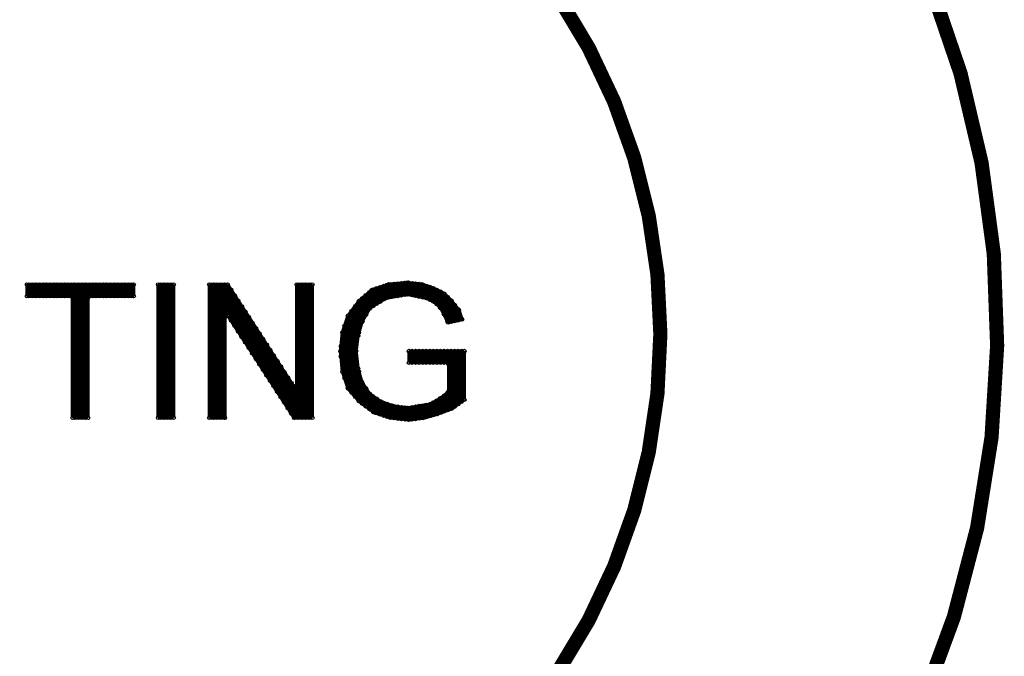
# Model space of a CAD drawing. Extents: x 97 to 162, y 100 to 201.
# Tile 16 of 47: x 113 to 127, y 137 to 146. Entities that reach past the tile are written whole.
import ezdxf

# ---------------------------------------------------------------- set-up
doc = ezdxf.new("R2010")
doc.units = 0
doc.layers.get('0').update_dxf_attribs({"linetype": 'CONTINUOUS'})
doc.layers.add('C-MASK_GBR', color=7, linetype='CONTINUOUS')
doc.layers.add('C-SILK_GBR', color=6, linetype='CONTINUOUS')

# ---------------------------------------------------------------- blocks, each defined once
blk = doc.blocks.new('ROUND_2')
blk.add_circle((0, 0), 0.025)

msp = doc.modelspace()

# ---------------------------------------------------------------- linework, layer by layer
at = {"layer": 'C-MASK_GBR', "const_width": 0.199898}
for points in [[(112.951768, 154.795474, 0.8105042), (108.231686, 129.20345)], [(118.364762, 129.20218, 0.810519), (113.644426, 154.795474)]]:
    msp.add_lwpolyline(points, format="xyb", dxfattribs=at)
msp.add_lwpolyline([(104.750108, 141.500098, 1), (121.849896, 141.500098, 1)], format="xyb", close=True, dxfattribs=at)
at = {"layer": 'C-MASK_GBR', "const_width": 0.050038}
for points in [[(118.281958, 142.22476), (118.019576, 142.198598)], [(118.149878, 142.037054), (118.149878, 142.211552)], [(118.199916, 142.046198), (118.199916, 142.216632)], [(118.249954, 142.055342), (118.249954, 142.221712)], [(118.490746, 142.198598), (118.281958, 142.22476)], [(118.299992, 142.057628), (118.299992, 142.222474)], [(118.35003, 142.047722), (118.35003, 142.216378)], [(118.400068, 142.037562), (118.400068, 142.210028)], [(114.426746, 142.19809), (112.92332, 142.19809)], [(112.92332, 142.19809), (112.92332, 142.034006)], [(112.94999, 142.034006), (112.94999, 142.19809)], [(113.000028, 142.034006), (113.000028, 142.19809)], [(113.050066, 142.034006), (113.050066, 142.19809)], [(113.100104, 142.034006), (113.100104, 142.19809)], [(113.149888, 142.034006), (113.149888, 142.19809)], [(113.199926, 142.034006), (113.199926, 142.19809)], [(113.249964, 142.034006), (113.249964, 142.19809)], [(113.300002, 142.034006), (113.300002, 142.19809)], [(113.35004, 142.034006), (113.35004, 142.19809)], [(113.400078, 142.034006), (113.400078, 142.19809)], [(113.450116, 142.034006), (113.450116, 142.19809)], [(113.4999, 142.034006), (113.4999, 142.19809)], [(113.549938, 142.032228), (113.549938, 142.19809)], [(113.599976, 140.31976), (113.599976, 142.19809)], [(113.650014, 140.31976), (113.650014, 142.19809)], [(113.700052, 140.31976), (113.700052, 142.19809)], [(113.75009, 140.31976), (113.75009, 142.19809)], [(113.799874, 142.032228), (113.799874, 142.19809)], [(113.849912, 142.034006), (113.849912, 142.19809)], [(113.89995, 142.034006), (113.89995, 142.19809)], [(113.949988, 142.034006), (113.949988, 142.19809)], [(114.000026, 142.034006), (114.000026, 142.19809)], [(114.050064, 142.034006), (114.050064, 142.19809)], [(114.100102, 142.034006), (114.100102, 142.19809)], [(114.149886, 142.034006), (114.149886, 142.19809)], [(114.199924, 142.034006), (114.199924, 142.19809)], [(114.249962, 142.034006), (114.249962, 142.19809)], [(114.3, 142.034006), (114.3, 142.19809)], [(114.350038, 142.034006), (114.350038, 142.19809)], [(114.400076, 142.034006), (114.400076, 142.19809)], [(114.426746, 142.034006), (114.426746, 142.19809)], [(114.989356, 142.19809), (114.771424, 142.19809)], [(114.771424, 142.19809), (114.771424, 140.31976)], [(114.800126, 140.31976), (114.800126, 142.19809)], [(114.84991, 140.31976), (114.84991, 142.19809)], [(114.899948, 140.31976), (114.899948, 142.19809)], [(114.949986, 140.31976), (114.949986, 142.19809)], [(114.989356, 140.31976), (114.989356, 142.19809)], [(115.750594, 142.19809), (115.494562, 142.19809)], [(115.494562, 142.19809), (115.494562, 140.31976)], [(115.499896, 140.31976), (115.499896, 142.19809)], [(115.549934, 140.31976), (115.549934, 142.19809)], [(115.599972, 140.31976), (115.599972, 142.19809)], [(115.65001, 140.31976), (115.65001, 142.19809)], [(115.700048, 140.31976), (115.700048, 142.19809)], [(115.750086, 141.762734), (115.750086, 142.19809)], [(116.680742, 140.763244), (115.750594, 142.19809)], [(115.800124, 141.690598), (115.800124, 142.122144)], [(116.944648, 142.19809), (116.726716, 142.19809)], [(116.726716, 142.19809), (116.726716, 140.776706)], [(116.750084, 140.31976), (116.750084, 142.19809)], [(116.800122, 140.31976), (116.800122, 142.19809)], [(116.849906, 140.31976), (116.849906, 142.19809)], [(116.899944, 140.31976), (116.899944, 142.19809)], [(116.944648, 140.31976), (116.944648, 142.19809)], [(117.785642, 142.12062), (117.604032, 141.964918)], [(117.750082, 141.857984), (117.750082, 142.09014)], [(118.019576, 142.198598), (117.785642, 142.12062)], [(117.80012, 141.89456), (117.80012, 142.125446)], [(117.849904, 141.925802), (117.849904, 142.14221)], [(117.899942, 141.957044), (117.899942, 142.15872)], [(117.94998, 141.988286), (117.94998, 142.175484)], [(118.000018, 142.009876), (118.000018, 142.191994)], [(118.050056, 142.01902), (118.050056, 142.201646)], [(118.100094, 142.02791), (118.100094, 142.206726)], [(118.450106, 142.027656), (118.450106, 142.203932)], [(118.647464, 142.146528), (118.490746, 142.198598)], [(118.49989, 142.01775), (118.49989, 142.19555)], [(118.549928, 142.00759), (118.549928, 142.17904)], [(118.599966, 141.984984), (118.599966, 142.162276)], [(118.803166, 142.068804), (118.647464, 142.146528)], [(118.650004, 141.960092), (118.650004, 142.145258)], [(118.700042, 141.920976), (118.700042, 142.120366)], [(118.75008, 141.871192), (118.75008, 142.09522)], [(112.92332, 142.034006), (113.541048, 142.034006)], [(113.541048, 142.034006), (113.566194, 142.00886)], [(113.566194, 142.00886), (113.566194, 140.31976)], [(113.783872, 142.00886), (113.809018, 142.034006)], [(113.783872, 140.31976), (113.783872, 142.00886)], [(113.809018, 142.034006), (114.426746, 142.034006)], [(115.849908, 141.613382), (115.849908, 142.044928)], [(115.899946, 141.53642), (115.899946, 141.967966)], [(117.604032, 141.964918), (117.447314, 141.75613)], [(117.599968, 141.520418), (117.599968, 141.959584)], [(117.650006, 141.682978), (117.650006, 142.004288)], [(117.700044, 141.770354), (117.700044, 142.047214)], [(117.759988, 141.869414), (117.974364, 142.003272)], [(117.974364, 142.003272), (117.983, 142.006828)], [(117.983, 142.006828), (118.27764, 142.060422)], [(118.27764, 142.060422), (118.287038, 142.060168)], [(118.287038, 142.060168), (118.555008, 142.006574)], [(118.555008, 142.006574), (118.561104, 142.004542)], [(118.561104, 142.004542), (118.668292, 141.950948)], [(118.668292, 141.950948), (118.674896, 141.946376)], [(118.674896, 141.946376), (118.75516, 141.865858)], [(118.800118, 141.77899), (118.800118, 142.070328)], [(118.90629, 141.965426), (118.803166, 142.068804)], [(118.849902, 141.679168), (118.849902, 142.021814)], [(118.89994, 141.671802), (118.89994, 141.971776)], [(119.009922, 141.83614), (118.90629, 141.965426)], [(115.949984, 141.459204), (115.949984, 141.89075)], [(116.000022, 141.381988), (116.000022, 141.813534)], [(117.499892, 140.67409), (117.499892, 141.826234)], [(117.54993, 140.61567), (117.54993, 141.892782)], [(117.644418, 141.673072), (117.751606, 141.860524)], [(117.751606, 141.860524), (117.759988, 141.869414)], [(118.75516, 141.865858), (118.759986, 141.859508)], [(118.759986, 141.859508), (118.858284, 141.662658)], [(118.949978, 141.682978), (118.949978, 141.910816)], [(119.000016, 141.694154), (119.000016, 141.848332)], [(119.053356, 141.705838), (119.009922, 141.83614)], [(115.712494, 141.741144), (115.758468, 141.754606)], [(115.712494, 140.31976), (115.712494, 141.741144)], [(115.758468, 141.754606), (116.688616, 140.31976)], [(116.05006, 141.304772), (116.05006, 141.736318)], [(116.100098, 141.22781), (116.100098, 141.659356)], [(117.447314, 141.75613), (117.369336, 141.521434)], [(117.450108, 140.73251), (117.450108, 141.759432)], [(117.588538, 141.480032), (117.642132, 141.667484)], [(117.642132, 141.667484), (117.644418, 141.673072)], [(118.858284, 141.662658), (119.053356, 141.705838)], [(119.050054, 141.705076), (119.050054, 141.71549)], [(116.149882, 141.150594), (116.149882, 141.58214)], [(117.369336, 141.521434), (117.34292, 141.258798)], [(117.40007, 140.87729), (117.40007, 141.61389)], [(116.19992, 141.073378), (116.19992, 141.504924)], [(116.249958, 140.996416), (116.249958, 141.427962)], [(117.560852, 141.2621), (117.587776, 141.476222)], [(117.587776, 141.476222), (117.588538, 141.480032)], [(116.299996, 140.9192), (116.299996, 141.350746)], [(116.350034, 140.841984), (116.350034, 141.27353)], [(117.34292, 141.258798), (117.369336, 140.969492)], [(117.350032, 141.181582), (117.350032, 141.329156)], [(117.560598, 141.259052), (117.560852, 141.2621)], [(117.560852, 141.256258), (117.560598, 141.259052)], [(117.587776, 141.015212), (117.560852, 141.256258)], [(119.087392, 141.26083), (118.307104, 141.26083)], [(118.307104, 141.26083), (118.307104, 141.096492)], [(118.35003, 141.096492), (118.35003, 141.26083)], [(118.400068, 141.096492), (118.400068, 141.26083)], [(118.450106, 141.096492), (118.450106, 141.26083)], [(118.49989, 141.096492), (118.49989, 141.26083)], [(118.549928, 141.096492), (118.549928, 141.26083)], [(118.599966, 141.096492), (118.599966, 141.26083)], [(118.650004, 141.096492), (118.650004, 141.26083)], [(118.700042, 141.096492), (118.700042, 141.26083)], [(118.75008, 141.096492), (118.75008, 141.26083)], [(118.800118, 141.096492), (118.800118, 141.26083)], [(118.849902, 141.09573), (118.849902, 141.26083)], [(118.89994, 140.445998), (118.89994, 141.26083)], [(118.949978, 140.47724), (118.949978, 141.26083)], [(119.000016, 140.5128), (119.000016, 141.26083)], [(119.050054, 140.548614), (119.050054, 141.26083)], [(119.087392, 140.575284), (119.087392, 141.26083)], [(116.400072, 140.764768), (116.400072, 141.196314)], [(116.45011, 140.687806), (116.45011, 141.119352)], [(116.499894, 140.61059), (116.499894, 141.042136)], [(116.549932, 140.533374), (116.549932, 140.96492)], [(117.369336, 140.969492), (117.44706, 140.735812)], [(117.588538, 141.010894), (117.587776, 141.015212)], [(117.642132, 140.823442), (117.588538, 141.010894)], [(117.599968, 140.557504), (117.599968, 140.970508)], [(118.307104, 141.096492), (118.844568, 141.096492)], [(118.844568, 141.096492), (118.869714, 141.071346)], [(118.869714, 141.071346), (118.869714, 140.696442)], [(116.59997, 140.456412), (116.59997, 140.887958)], [(117.64518, 140.816584), (117.642132, 140.823442)], [(116.650008, 140.379196), (116.650008, 140.810742)], [(116.726716, 140.776706), (116.680742, 140.763244)], [(116.700046, 140.31976), (116.700046, 140.751814)], [(117.44706, 140.735812), (117.603016, 140.553948)], [(117.752368, 140.655802), (117.64518, 140.816584)], [(117.650006, 140.518642), (117.650006, 140.809472)], [(117.700044, 140.481304), (117.700044, 140.734288)], [(118.869714, 140.696442), (118.859554, 140.676376)], [(117.603016, 140.553948), (117.811804, 140.397484)], [(117.750082, 140.443712), (117.750082, 140.659358)], [(117.759226, 140.648944), (117.752368, 140.655802)], [(117.920008, 140.541756), (117.759226, 140.648944)], [(117.80012, 140.406374), (117.80012, 140.621766)], [(117.849904, 140.384784), (117.849904, 140.588492)], [(117.899942, 140.36802), (117.899942, 140.554964)], [(118.750334, 140.594588), (118.616476, 140.514324)], [(118.700042, 140.371068), (118.700042, 140.564362)], [(118.75008, 140.38961), (118.75008, 140.594334)], [(118.75262, 140.596112), (118.750334, 140.594588)], [(118.859554, 140.676376), (118.75262, 140.596112)], [(118.800118, 140.408406), (118.800118, 140.631672)], [(118.849902, 140.427202), (118.849902, 140.669264)], [(118.913148, 140.450824), (119.087392, 140.575284)], [(117.926104, 140.538708), (117.920008, 140.541756)], [(118.086632, 140.485114), (117.926104, 140.538708)], [(117.94998, 140.351256), (117.94998, 140.530834)], [(118.000018, 140.334746), (118.000018, 140.51407)], [(118.050056, 140.318998), (118.050056, 140.49756)], [(118.091204, 140.484098), (118.086632, 140.485114)], [(118.278656, 140.457428), (118.091204, 140.484098)], [(118.100094, 140.313918), (118.100094, 140.482828)], [(118.149878, 140.308838), (118.149878, 140.475716)], [(118.199916, 140.303758), (118.199916, 140.468604)], [(118.249954, 140.298932), (118.249954, 140.461492)], [(118.286276, 140.457428), (118.278656, 140.457428)], [(118.607586, 140.511022), (118.286276, 140.457428)], [(118.299992, 140.293852), (118.299992, 140.459714)], [(118.35003, 140.29817), (118.35003, 140.468096)], [(118.400068, 140.30452), (118.400068, 140.476478)], [(118.450106, 140.310616), (118.450106, 140.48486)], [(118.49989, 140.316966), (118.49989, 140.492988)], [(118.549928, 140.328396), (118.549928, 140.50137)], [(118.599966, 140.34262), (118.599966, 140.509752)], [(118.616476, 140.514324), (118.607586, 140.511022)], [(118.650004, 140.356844), (118.650004, 140.53439)], [(118.702836, 140.372084), (118.913148, 140.450824)], [(113.566194, 140.31976), (113.783872, 140.31976)], [(114.771424, 140.31976), (114.989356, 140.31976)], [(115.494562, 140.31976), (115.712494, 140.31976)], [(116.688616, 140.31976), (116.944648, 140.31976)], [(117.811804, 140.397484), (118.046246, 140.319252)], [(118.046246, 140.319252), (118.308628, 140.29309)], [(118.308628, 140.29309), (118.518178, 140.319252)], [(118.518178, 140.319252), (118.702836, 140.372084)]]:
    msp.add_lwpolyline(points, dxfattribs=at)
at = {"layer": 'C-SILK_GBR', "const_width": 0.199898}
for points in [[(112.951768, 154.795474, 0.8105042), (108.231686, 129.20345)], [(118.364762, 129.20218, 0.810519), (113.644426, 154.795474)]]:
    msp.add_lwpolyline(points, format="xyb", dxfattribs=at)
msp.add_lwpolyline([(104.750108, 141.500098, 1), (121.849896, 141.500098, 1)], format="xyb", close=True, dxfattribs=at)
at = {"layer": 'C-SILK_GBR', "const_width": 0.050038}
for points in [[(118.281958, 142.22476), (118.019576, 142.198598)], [(118.149878, 142.037054), (118.149878, 142.211552)], [(118.199916, 142.046198), (118.199916, 142.216632)], [(118.249954, 142.055342), (118.249954, 142.221712)], [(118.490746, 142.198598), (118.281958, 142.22476)], [(118.299992, 142.057628), (118.299992, 142.222474)], [(118.35003, 142.047722), (118.35003, 142.216378)], [(118.400068, 142.037562), (118.400068, 142.210028)], [(114.426746, 142.19809), (112.92332, 142.19809)], [(112.92332, 142.19809), (112.92332, 142.034006)], [(112.94999, 142.034006), (112.94999, 142.19809)], [(113.000028, 142.034006), (113.000028, 142.19809)], [(113.050066, 142.034006), (113.050066, 142.19809)], [(113.100104, 142.034006), (113.100104, 142.19809)], [(113.149888, 142.034006), (113.149888, 142.19809)], [(113.199926, 142.034006), (113.199926, 142.19809)], [(113.249964, 142.034006), (113.249964, 142.19809)], [(113.300002, 142.034006), (113.300002, 142.19809)], [(113.35004, 142.034006), (113.35004, 142.19809)], [(113.400078, 142.034006), (113.400078, 142.19809)], [(113.450116, 142.034006), (113.450116, 142.19809)], [(113.4999, 142.034006), (113.4999, 142.19809)], [(113.549938, 142.032228), (113.549938, 142.19809)], [(113.599976, 140.31976), (113.599976, 142.19809)], [(113.650014, 140.31976), (113.650014, 142.19809)], [(113.700052, 140.31976), (113.700052, 142.19809)], [(113.75009, 140.31976), (113.75009, 142.19809)], [(113.799874, 142.032228), (113.799874, 142.19809)], [(113.849912, 142.034006), (113.849912, 142.19809)], [(113.89995, 142.034006), (113.89995, 142.19809)], [(113.949988, 142.034006), (113.949988, 142.19809)], [(114.000026, 142.034006), (114.000026, 142.19809)], [(114.050064, 142.034006), (114.050064, 142.19809)], [(114.100102, 142.034006), (114.100102, 142.19809)], [(114.149886, 142.034006), (114.149886, 142.19809)], [(114.199924, 142.034006), (114.199924, 142.19809)], [(114.249962, 142.034006), (114.249962, 142.19809)], [(114.3, 142.034006), (114.3, 142.19809)], [(114.350038, 142.034006), (114.350038, 142.19809)], [(114.400076, 142.034006), (114.400076, 142.19809)], [(114.426746, 142.034006), (114.426746, 142.19809)], [(114.989356, 142.19809), (114.771424, 142.19809)], [(114.771424, 142.19809), (114.771424, 140.31976)], [(114.800126, 140.31976), (114.800126, 142.19809)], [(114.84991, 140.31976), (114.84991, 142.19809)], [(114.899948, 140.31976), (114.899948, 142.19809)], [(114.949986, 140.31976), (114.949986, 142.19809)], [(114.989356, 140.31976), (114.989356, 142.19809)], [(115.750594, 142.19809), (115.494562, 142.19809)], [(115.494562, 142.19809), (115.494562, 140.31976)], [(115.499896, 140.31976), (115.499896, 142.19809)], [(115.549934, 140.31976), (115.549934, 142.19809)], [(115.599972, 140.31976), (115.599972, 142.19809)], [(115.65001, 140.31976), (115.65001, 142.19809)], [(115.700048, 140.31976), (115.700048, 142.19809)], [(115.750086, 141.762734), (115.750086, 142.19809)], [(116.680742, 140.763244), (115.750594, 142.19809)], [(115.800124, 141.690598), (115.800124, 142.122144)], [(116.944648, 142.19809), (116.726716, 142.19809)], [(116.726716, 142.19809), (116.726716, 140.776706)], [(116.750084, 140.31976), (116.750084, 142.19809)], [(116.800122, 140.31976), (116.800122, 142.19809)], [(116.849906, 140.31976), (116.849906, 142.19809)], [(116.899944, 140.31976), (116.899944, 142.19809)], [(116.944648, 140.31976), (116.944648, 142.19809)], [(117.785642, 142.12062), (117.604032, 141.964918)], [(117.750082, 141.857984), (117.750082, 142.09014)], [(118.019576, 142.198598), (117.785642, 142.12062)], [(117.80012, 141.89456), (117.80012, 142.125446)], [(117.849904, 141.925802), (117.849904, 142.14221)], [(117.899942, 141.957044), (117.899942, 142.15872)], [(117.94998, 141.988286), (117.94998, 142.175484)], [(118.000018, 142.009876), (118.000018, 142.191994)], [(118.050056, 142.01902), (118.050056, 142.201646)], [(118.100094, 142.02791), (118.100094, 142.206726)], [(118.450106, 142.027656), (118.450106, 142.203932)], [(118.647464, 142.146528), (118.490746, 142.198598)], [(118.49989, 142.01775), (118.49989, 142.19555)], [(118.549928, 142.00759), (118.549928, 142.17904)], [(118.599966, 141.984984), (118.599966, 142.162276)], [(118.803166, 142.068804), (118.647464, 142.146528)], [(118.650004, 141.960092), (118.650004, 142.145258)], [(118.700042, 141.920976), (118.700042, 142.120366)], [(118.75008, 141.871192), (118.75008, 142.09522)], [(112.92332, 142.034006), (113.541048, 142.034006)], [(113.541048, 142.034006), (113.566194, 142.00886)], [(113.566194, 142.00886), (113.566194, 140.31976)], [(113.783872, 142.00886), (113.809018, 142.034006)], [(113.783872, 140.31976), (113.783872, 142.00886)], [(113.809018, 142.034006), (114.426746, 142.034006)], [(115.849908, 141.613382), (115.849908, 142.044928)], [(115.899946, 141.53642), (115.899946, 141.967966)], [(117.604032, 141.964918), (117.447314, 141.75613)], [(117.599968, 141.520418), (117.599968, 141.959584)], [(117.650006, 141.682978), (117.650006, 142.004288)], [(117.700044, 141.770354), (117.700044, 142.047214)], [(117.759988, 141.869414), (117.974364, 142.003272)], [(117.974364, 142.003272), (117.983, 142.006828)], [(117.983, 142.006828), (118.27764, 142.060422)], [(118.27764, 142.060422), (118.287038, 142.060168)], [(118.287038, 142.060168), (118.555008, 142.006574)], [(118.555008, 142.006574), (118.561104, 142.004542)], [(118.561104, 142.004542), (118.668292, 141.950948)], [(118.668292, 141.950948), (118.674896, 141.946376)], [(118.674896, 141.946376), (118.75516, 141.865858)], [(118.800118, 141.77899), (118.800118, 142.070328)], [(118.90629, 141.965426), (118.803166, 142.068804)], [(118.849902, 141.679168), (118.849902, 142.021814)], [(118.89994, 141.671802), (118.89994, 141.971776)], [(119.009922, 141.83614), (118.90629, 141.965426)], [(115.949984, 141.459204), (115.949984, 141.89075)], [(116.000022, 141.381988), (116.000022, 141.813534)], [(117.499892, 140.67409), (117.499892, 141.826234)], [(117.54993, 140.61567), (117.54993, 141.892782)], [(117.644418, 141.673072), (117.751606, 141.860524)], [(117.751606, 141.860524), (117.759988, 141.869414)], [(118.75516, 141.865858), (118.759986, 141.859508)], [(118.759986, 141.859508), (118.858284, 141.662658)], [(118.949978, 141.682978), (118.949978, 141.910816)], [(119.000016, 141.694154), (119.000016, 141.848332)], [(119.053356, 141.705838), (119.009922, 141.83614)], [(115.712494, 141.741144), (115.758468, 141.754606)], [(115.712494, 140.31976), (115.712494, 141.741144)], [(115.758468, 141.754606), (116.688616, 140.31976)], [(116.05006, 141.304772), (116.05006, 141.736318)], [(116.100098, 141.22781), (116.100098, 141.659356)], [(117.447314, 141.75613), (117.369336, 141.521434)], [(117.450108, 140.73251), (117.450108, 141.759432)], [(117.588538, 141.480032), (117.642132, 141.667484)], [(117.642132, 141.667484), (117.644418, 141.673072)], [(118.858284, 141.662658), (119.053356, 141.705838)], [(119.050054, 141.705076), (119.050054, 141.71549)], [(116.149882, 141.150594), (116.149882, 141.58214)], [(117.369336, 141.521434), (117.34292, 141.258798)], [(117.40007, 140.87729), (117.40007, 141.61389)], [(116.19992, 141.073378), (116.19992, 141.504924)], [(116.249958, 140.996416), (116.249958, 141.427962)], [(117.560852, 141.2621), (117.587776, 141.476222)], [(117.587776, 141.476222), (117.588538, 141.480032)], [(116.299996, 140.9192), (116.299996, 141.350746)], [(116.350034, 140.841984), (116.350034, 141.27353)], [(117.34292, 141.258798), (117.369336, 140.969492)], [(117.350032, 141.181582), (117.350032, 141.329156)], [(117.560598, 141.259052), (117.560852, 141.2621)], [(117.560852, 141.256258), (117.560598, 141.259052)], [(117.587776, 141.015212), (117.560852, 141.256258)], [(119.087392, 141.26083), (118.307104, 141.26083)], [(118.307104, 141.26083), (118.307104, 141.096492)], [(118.35003, 141.096492), (118.35003, 141.26083)], [(118.400068, 141.096492), (118.400068, 141.26083)], [(118.450106, 141.096492), (118.450106, 141.26083)], [(118.49989, 141.096492), (118.49989, 141.26083)], [(118.549928, 141.096492), (118.549928, 141.26083)], [(118.599966, 141.096492), (118.599966, 141.26083)], [(118.650004, 141.096492), (118.650004, 141.26083)], [(118.700042, 141.096492), (118.700042, 141.26083)], [(118.75008, 141.096492), (118.75008, 141.26083)], [(118.800118, 141.096492), (118.800118, 141.26083)], [(118.849902, 141.09573), (118.849902, 141.26083)], [(118.89994, 140.445998), (118.89994, 141.26083)], [(118.949978, 140.47724), (118.949978, 141.26083)], [(119.000016, 140.5128), (119.000016, 141.26083)], [(119.050054, 140.548614), (119.050054, 141.26083)], [(119.087392, 140.575284), (119.087392, 141.26083)], [(116.400072, 140.764768), (116.400072, 141.196314)], [(116.45011, 140.687806), (116.45011, 141.119352)], [(116.499894, 140.61059), (116.499894, 141.042136)], [(116.549932, 140.533374), (116.549932, 140.96492)], [(117.369336, 140.969492), (117.44706, 140.735812)], [(117.588538, 141.010894), (117.587776, 141.015212)], [(117.642132, 140.823442), (117.588538, 141.010894)], [(117.599968, 140.557504), (117.599968, 140.970508)], [(118.307104, 141.096492), (118.844568, 141.096492)], [(118.844568, 141.096492), (118.869714, 141.071346)], [(118.869714, 141.071346), (118.869714, 140.696442)], [(116.59997, 140.456412), (116.59997, 140.887958)], [(117.64518, 140.816584), (117.642132, 140.823442)], [(116.650008, 140.379196), (116.650008, 140.810742)], [(116.726716, 140.776706), (116.680742, 140.763244)], [(116.700046, 140.31976), (116.700046, 140.751814)], [(117.44706, 140.735812), (117.603016, 140.553948)], [(117.752368, 140.655802), (117.64518, 140.816584)], [(117.650006, 140.518642), (117.650006, 140.809472)], [(117.700044, 140.481304), (117.700044, 140.734288)], [(118.869714, 140.696442), (118.859554, 140.676376)], [(117.603016, 140.553948), (117.811804, 140.397484)], [(117.750082, 140.443712), (117.750082, 140.659358)], [(117.759226, 140.648944), (117.752368, 140.655802)], [(117.920008, 140.541756), (117.759226, 140.648944)], [(117.80012, 140.406374), (117.80012, 140.621766)], [(117.849904, 140.384784), (117.849904, 140.588492)], [(117.899942, 140.36802), (117.899942, 140.554964)], [(118.750334, 140.594588), (118.616476, 140.514324)], [(118.700042, 140.371068), (118.700042, 140.564362)], [(118.75008, 140.38961), (118.75008, 140.594334)], [(118.75262, 140.596112), (118.750334, 140.594588)], [(118.859554, 140.676376), (118.75262, 140.596112)], [(118.800118, 140.408406), (118.800118, 140.631672)], [(118.849902, 140.427202), (118.849902, 140.669264)], [(118.913148, 140.450824), (119.087392, 140.575284)], [(117.926104, 140.538708), (117.920008, 140.541756)], [(118.086632, 140.485114), (117.926104, 140.538708)], [(117.94998, 140.351256), (117.94998, 140.530834)], [(118.000018, 140.334746), (118.000018, 140.51407)], [(118.050056, 140.318998), (118.050056, 140.49756)], [(118.091204, 140.484098), (118.086632, 140.485114)], [(118.278656, 140.457428), (118.091204, 140.484098)], [(118.100094, 140.313918), (118.100094, 140.482828)], [(118.149878, 140.308838), (118.149878, 140.475716)], [(118.199916, 140.303758), (118.199916, 140.468604)], [(118.249954, 140.298932), (118.249954, 140.461492)], [(118.286276, 140.457428), (118.278656, 140.457428)], [(118.607586, 140.511022), (118.286276, 140.457428)], [(118.299992, 140.293852), (118.299992, 140.459714)], [(118.35003, 140.29817), (118.35003, 140.468096)], [(118.400068, 140.30452), (118.400068, 140.476478)], [(118.450106, 140.310616), (118.450106, 140.48486)], [(118.49989, 140.316966), (118.49989, 140.492988)], [(118.549928, 140.328396), (118.549928, 140.50137)], [(118.599966, 140.34262), (118.599966, 140.509752)], [(118.616476, 140.514324), (118.607586, 140.511022)], [(118.650004, 140.356844), (118.650004, 140.53439)], [(118.702836, 140.372084), (118.913148, 140.450824)], [(113.566194, 140.31976), (113.783872, 140.31976)], [(114.771424, 140.31976), (114.989356, 140.31976)], [(115.494562, 140.31976), (115.712494, 140.31976)], [(116.688616, 140.31976), (116.944648, 140.31976)], [(117.811804, 140.397484), (118.046246, 140.319252)], [(118.046246, 140.319252), (118.308628, 140.29309)], [(118.308628, 140.29309), (118.518178, 140.319252)], [(118.518178, 140.319252), (118.702836, 140.372084)]]:
    msp.add_lwpolyline(points, dxfattribs=at)

# ---------------------------------------------------------------- block references
at = {"layer": 'C-MASK_GBR'}
for p in [(118.149878, 142.211552), (118.199916, 142.216632), (118.249954, 142.221712), (118.281958, 142.22476), (118.299992, 142.222474), (118.35003, 142.216378), (118.400068, 142.210028), (112.92332, 142.19809), (112.94999, 142.19809), (113.000028, 142.19809), (113.050066, 142.19809), (113.100104, 142.19809), (113.149888, 142.19809), (113.199926, 142.19809), (113.249964, 142.19809), (113.300002, 142.19809), (113.35004, 142.19809), (113.400078, 142.19809), (113.450116, 142.19809), (113.4999, 142.19809), (113.549938, 142.19809), (113.599976, 142.19809), (113.650014, 142.19809), (113.700052, 142.19809), (113.75009, 142.19809), (113.799874, 142.19809), (113.849912, 142.19809), (113.89995, 142.19809), (113.949988, 142.19809), (114.000026, 142.19809), (114.050064, 142.19809), (114.100102, 142.19809), (114.149886, 142.19809), (114.199924, 142.19809), (114.249962, 142.19809), (114.3, 142.19809), (114.350038, 142.19809), (114.400076, 142.19809), (114.426746, 142.19809), (114.426746, 142.19809), (114.771424, 142.19809), (114.800126, 142.19809), (114.84991, 142.19809), (114.899948, 142.19809), (114.949986, 142.19809), (114.989356, 142.19809), (114.989356, 142.19809), (115.494562, 142.19809), (115.499896, 142.19809), (115.549934, 142.19809), (115.599972, 142.19809), (115.65001, 142.19809), (115.700048, 142.19809), (115.750086, 142.19809), (115.750594, 142.19809), (115.800124, 142.122144), (116.726716, 142.19809), (116.750084, 142.19809), (116.800122, 142.19809), (116.849906, 142.19809), (116.899944, 142.19809), (116.944648, 142.19809), (116.944648, 142.19809), (117.750082, 142.09014), (117.785642, 142.12062), (117.80012, 142.125446), (117.849904, 142.14221), (117.899942, 142.15872), (117.94998, 142.175484), (118.000018, 142.191994), (118.019576, 142.198598), (118.050056, 142.201646), (118.100094, 142.206726), (118.450106, 142.203932), (118.490746, 142.198598), (118.49989, 142.19555), (118.549928, 142.17904), (118.599966, 142.162276), (118.647464, 142.146528), (118.650004, 142.145258), (118.700042, 142.120366), (118.75008, 142.09522), (112.92332, 142.034006), (112.94999, 142.034006), (113.000028, 142.034006), (113.050066, 142.034006), (113.100104, 142.034006), (113.149888, 142.034006), (113.199926, 142.034006), (113.249964, 142.034006), (113.300002, 142.034006), (113.35004, 142.034006), (113.400078, 142.034006), (113.450116, 142.034006), (113.4999, 142.034006), (113.541048, 142.034006), (113.549938, 142.032228), (113.566194, 142.00886), (113.783872, 142.00886), (113.799874, 142.032228), (113.809018, 142.034006), (113.849912, 142.034006), (113.89995, 142.034006), (113.949988, 142.034006), (114.000026, 142.034006), (114.050064, 142.034006), (114.100102, 142.034006), (114.149886, 142.034006), (114.199924, 142.034006), (114.249962, 142.034006), (114.3, 142.034006), (114.350038, 142.034006), (114.400076, 142.034006), (114.426746, 142.034006), (115.849908, 142.044928), (115.899946, 141.967966), (117.599968, 141.959584), (117.604032, 141.964918), (117.650006, 142.004288), (117.700044, 142.047214), (117.899942, 141.957044), (117.94998, 141.988286), (117.974364, 142.003272), (117.983, 142.006828), (118.000018, 142.009876), (118.050056, 142.01902), (118.100094, 142.02791), (118.149878, 142.037054), (118.199916, 142.046198), (118.249954, 142.055342), (118.27764, 142.060422), (118.287038, 142.060168), (118.299992, 142.057628), (118.35003, 142.047722), (118.400068, 142.037562), (118.450106, 142.027656), (118.49989, 142.01775), (118.549928, 142.00759), (118.555008, 142.006574), (118.561104, 142.004542), (118.599966, 141.984984), (118.650004, 141.960092), (118.668292, 141.950948), (118.674896, 141.946376), (118.674896, 141.946376), (118.800118, 142.070328), (118.803166, 142.068804), (118.849902, 142.021814), (118.89994, 141.971776), (118.90629, 141.965426), (115.949984, 141.89075), (116.000022, 141.813534), (117.499892, 141.826234), (117.54993, 141.892782), (117.750082, 141.857984), (117.751606, 141.860524), (117.759988, 141.869414), (117.80012, 141.89456), (117.849904, 141.925802), (118.700042, 141.920976), (118.75008, 141.871192), (118.75516, 141.865858), (118.759986, 141.859508), (118.949978, 141.910816), (119.000016, 141.848332), (119.009922, 141.83614), (115.712494, 141.741144), (115.750086, 141.762734), (115.758468, 141.754606), (115.800124, 141.690598), (116.05006, 141.736318), (116.100098, 141.659356), (117.447314, 141.75613), (117.450108, 141.759432), (117.642132, 141.667484), (117.644418, 141.673072), (117.650006, 141.682978), (117.700044, 141.770354), (118.800118, 141.77899), (118.849902, 141.679168), (118.858284, 141.662658), (118.89994, 141.671802), (118.949978, 141.682978), (119.000016, 141.694154), (119.050054, 141.71549), (119.050054, 141.705076), (119.053356, 141.705838), (115.849908, 141.613382), (115.899946, 141.53642), (116.149882, 141.58214), (117.369336, 141.521434), (117.40007, 141.61389), (117.599968, 141.520418), (115.949984, 141.459204), (116.000022, 141.381988), (116.19992, 141.504924), (116.249958, 141.427962), (117.587776, 141.476222), (117.588538, 141.480032), (116.05006, 141.304772), (116.299996, 141.350746), (116.350034, 141.27353), (117.34292, 141.258798), (117.350032, 141.329156), (117.560598, 141.259052), (117.560852, 141.2621), (117.560852, 141.256258), (118.307104, 141.26083), (118.35003, 141.26083), (118.400068, 141.26083), (118.450106, 141.26083), (118.49989, 141.26083), (118.549928, 141.26083), (118.599966, 141.26083), (118.650004, 141.26083), (118.700042, 141.26083), (118.75008, 141.26083), (118.800118, 141.26083), (118.849902, 141.26083), (118.89994, 141.26083), (118.949978, 141.26083), (119.000016, 141.26083), (119.050054, 141.26083), (119.087392, 141.26083), (119.087392, 141.26083), (116.100098, 141.22781), (116.149882, 141.150594), (116.400072, 141.196314), (116.45011, 141.119352), (117.350032, 141.181582), (116.19992, 141.073378), (116.249958, 140.996416), (116.499894, 141.042136), (116.549932, 140.96492), (117.369336, 140.969492), (117.587776, 141.015212), (117.588538, 141.010894), (117.599968, 140.970508), (118.307104, 141.096492), (118.35003, 141.096492), (118.400068, 141.096492), (118.450106, 141.096492), (118.49989, 141.096492), (118.549928, 141.096492), (118.599966, 141.096492), (118.650004, 141.096492), (118.700042, 141.096492), (118.75008, 141.096492), (118.800118, 141.096492), (118.844568, 141.096492), (118.849902, 141.09573), (118.869714, 141.071346), (116.299996, 140.9192), (116.350034, 140.841984), (116.59997, 140.887958), (117.40007, 140.87729), (117.642132, 140.823442), (116.400072, 140.764768), (116.45011, 140.687806), (116.650008, 140.810742), (116.680742, 140.763244), (116.700046, 140.751814), (116.726716, 140.776706), (117.44706, 140.735812), (117.450108, 140.73251), (117.64518, 140.816584), (117.650006, 140.809472), (117.700044, 140.734288), (118.869714, 140.696442), (116.499894, 140.61059), (117.499892, 140.67409), (117.54993, 140.61567), (117.599968, 140.557504), (117.603016, 140.553948), (117.750082, 140.659358), (117.752368, 140.655802), (117.759226, 140.648944), (117.80012, 140.621766), (117.849904, 140.588492), (117.899942, 140.554964), (118.700042, 140.564362), (118.75008, 140.594334), (118.750334, 140.594588), (118.75262, 140.596112), (118.800118, 140.631672), (118.849902, 140.669264), (118.859554, 140.676376), (119.050054, 140.548614), (119.087392, 140.575284), (116.549932, 140.533374), (116.59997, 140.456412), (117.650006, 140.518642), (117.700044, 140.481304), (117.750082, 140.443712), (117.80012, 140.406374), (117.920008, 140.541756), (117.926104, 140.538708), (117.94998, 140.530834), (118.000018, 140.51407), (118.050056, 140.49756), (118.086632, 140.485114), (118.091204, 140.484098), (118.100094, 140.482828), (118.149878, 140.475716), (118.199916, 140.468604), (118.249954, 140.461492), (118.278656, 140.457428), (118.286276, 140.457428), (118.299992, 140.459714), (118.35003, 140.468096), (118.400068, 140.476478), (118.450106, 140.48486), (118.49989, 140.492988), (118.549928, 140.50137), (118.599966, 140.509752), (118.607586, 140.511022), (118.616476, 140.514324), (118.650004, 140.53439), (118.800118, 140.408406), (118.849902, 140.427202), (118.89994, 140.445998), (118.913148, 140.450824), (118.949978, 140.47724), (119.000016, 140.5128), (113.566194, 140.31976), (113.599976, 140.31976), (113.650014, 140.31976), (113.700052, 140.31976), (113.75009, 140.31976), (113.783872, 140.31976), (114.771424, 140.31976), (114.800126, 140.31976), (114.84991, 140.31976), (114.899948, 140.31976), (114.949986, 140.31976), (114.989356, 140.31976), (115.494562, 140.31976), (115.499896, 140.31976), (115.549934, 140.31976), (115.599972, 140.31976), (115.65001, 140.31976), (115.700048, 140.31976), (115.712494, 140.31976), (116.650008, 140.379196), (116.688616, 140.31976), (116.700046, 140.31976), (116.750084, 140.31976), (116.800122, 140.31976), (116.849906, 140.31976), (116.899944, 140.31976), (116.944648, 140.31976), (117.811804, 140.397484), (117.849904, 140.384784), (117.899942, 140.36802), (117.94998, 140.351256), (118.000018, 140.334746), (118.046246, 140.319252), (118.050056, 140.318998), (118.100094, 140.313918), (118.149878, 140.308838), (118.199916, 140.303758), (118.249954, 140.298932), (118.299992, 140.293852), (118.308628, 140.29309), (118.35003, 140.29817), (118.400068, 140.30452), (118.450106, 140.310616), (118.49989, 140.316966), (118.518178, 140.319252), (118.549928, 140.328396), (118.599966, 140.34262), (118.650004, 140.356844), (118.700042, 140.371068), (118.702836, 140.372084), (118.75008, 140.38961)]:
    msp.add_blockref('ROUND_2', p, dxfattribs=at)
at = {"layer": 'C-SILK_GBR'}
for p in [(118.149878, 142.211552), (118.199916, 142.216632), (118.249954, 142.221712), (118.281958, 142.22476), (118.299992, 142.222474), (118.35003, 142.216378), (118.400068, 142.210028), (112.92332, 142.19809), (112.94999, 142.19809), (113.000028, 142.19809), (113.050066, 142.19809), (113.100104, 142.19809), (113.149888, 142.19809), (113.199926, 142.19809), (113.249964, 142.19809), (113.300002, 142.19809), (113.35004, 142.19809), (113.400078, 142.19809), (113.450116, 142.19809), (113.4999, 142.19809), (113.549938, 142.19809), (113.599976, 142.19809), (113.650014, 142.19809), (113.700052, 142.19809), (113.75009, 142.19809), (113.799874, 142.19809), (113.849912, 142.19809), (113.89995, 142.19809), (113.949988, 142.19809), (114.000026, 142.19809), (114.050064, 142.19809), (114.100102, 142.19809), (114.149886, 142.19809), (114.199924, 142.19809), (114.249962, 142.19809), (114.3, 142.19809), (114.350038, 142.19809), (114.400076, 142.19809), (114.426746, 142.19809), (114.426746, 142.19809), (114.771424, 142.19809), (114.800126, 142.19809), (114.84991, 142.19809), (114.899948, 142.19809), (114.949986, 142.19809), (114.989356, 142.19809), (114.989356, 142.19809), (115.494562, 142.19809), (115.499896, 142.19809), (115.549934, 142.19809), (115.599972, 142.19809), (115.65001, 142.19809), (115.700048, 142.19809), (115.750086, 142.19809), (115.750594, 142.19809), (115.800124, 142.122144), (116.726716, 142.19809), (116.750084, 142.19809), (116.800122, 142.19809), (116.849906, 142.19809), (116.899944, 142.19809), (116.944648, 142.19809), (116.944648, 142.19809), (117.750082, 142.09014), (117.785642, 142.12062), (117.80012, 142.125446), (117.849904, 142.14221), (117.899942, 142.15872), (117.94998, 142.175484), (118.000018, 142.191994), (118.019576, 142.198598), (118.050056, 142.201646), (118.100094, 142.206726), (118.450106, 142.203932), (118.490746, 142.198598), (118.49989, 142.19555), (118.549928, 142.17904), (118.599966, 142.162276), (118.647464, 142.146528), (118.650004, 142.145258), (118.700042, 142.120366), (118.75008, 142.09522), (112.92332, 142.034006), (112.94999, 142.034006), (113.000028, 142.034006), (113.050066, 142.034006), (113.100104, 142.034006), (113.149888, 142.034006), (113.199926, 142.034006), (113.249964, 142.034006), (113.300002, 142.034006), (113.35004, 142.034006), (113.400078, 142.034006), (113.450116, 142.034006), (113.4999, 142.034006), (113.541048, 142.034006), (113.549938, 142.032228), (113.566194, 142.00886), (113.783872, 142.00886), (113.799874, 142.032228), (113.809018, 142.034006), (113.849912, 142.034006), (113.89995, 142.034006), (113.949988, 142.034006), (114.000026, 142.034006), (114.050064, 142.034006), (114.100102, 142.034006), (114.149886, 142.034006), (114.199924, 142.034006), (114.249962, 142.034006), (114.3, 142.034006), (114.350038, 142.034006), (114.400076, 142.034006), (114.426746, 142.034006), (115.849908, 142.044928), (115.899946, 141.967966), (117.599968, 141.959584), (117.604032, 141.964918), (117.650006, 142.004288), (117.700044, 142.047214), (117.899942, 141.957044), (117.94998, 141.988286), (117.974364, 142.003272), (117.983, 142.006828), (118.000018, 142.009876), (118.050056, 142.01902), (118.100094, 142.02791), (118.149878, 142.037054), (118.199916, 142.046198), (118.249954, 142.055342), (118.27764, 142.060422), (118.287038, 142.060168), (118.299992, 142.057628), (118.35003, 142.047722), (118.400068, 142.037562), (118.450106, 142.027656), (118.49989, 142.01775), (118.549928, 142.00759), (118.555008, 142.006574), (118.561104, 142.004542), (118.599966, 141.984984), (118.650004, 141.960092), (118.668292, 141.950948), (118.674896, 141.946376), (118.674896, 141.946376), (118.800118, 142.070328), (118.803166, 142.068804), (118.849902, 142.021814), (118.89994, 141.971776), (118.90629, 141.965426), (115.949984, 141.89075), (116.000022, 141.813534), (117.499892, 141.826234), (117.54993, 141.892782), (117.750082, 141.857984), (117.751606, 141.860524), (117.759988, 141.869414), (117.80012, 141.89456), (117.849904, 141.925802), (118.700042, 141.920976), (118.75008, 141.871192), (118.75516, 141.865858), (118.759986, 141.859508), (118.949978, 141.910816), (119.000016, 141.848332), (119.009922, 141.83614), (115.712494, 141.741144), (115.750086, 141.762734), (115.758468, 141.754606), (115.800124, 141.690598), (116.05006, 141.736318), (116.100098, 141.659356), (117.447314, 141.75613), (117.450108, 141.759432), (117.642132, 141.667484), (117.644418, 141.673072), (117.650006, 141.682978), (117.700044, 141.770354), (118.800118, 141.77899), (118.849902, 141.679168), (118.858284, 141.662658), (118.89994, 141.671802), (118.949978, 141.682978), (119.000016, 141.694154), (119.050054, 141.71549), (119.050054, 141.705076), (119.053356, 141.705838), (115.849908, 141.613382), (115.899946, 141.53642), (116.149882, 141.58214), (117.369336, 141.521434), (117.40007, 141.61389), (117.599968, 141.520418), (115.949984, 141.459204), (116.000022, 141.381988), (116.19992, 141.504924), (116.249958, 141.427962), (117.587776, 141.476222), (117.588538, 141.480032), (116.05006, 141.304772), (116.299996, 141.350746), (116.350034, 141.27353), (117.34292, 141.258798), (117.350032, 141.329156), (117.560598, 141.259052), (117.560852, 141.2621), (117.560852, 141.256258), (118.307104, 141.26083), (118.35003, 141.26083), (118.400068, 141.26083), (118.450106, 141.26083), (118.49989, 141.26083), (118.549928, 141.26083), (118.599966, 141.26083), (118.650004, 141.26083), (118.700042, 141.26083), (118.75008, 141.26083), (118.800118, 141.26083), (118.849902, 141.26083), (118.89994, 141.26083), (118.949978, 141.26083), (119.000016, 141.26083), (119.050054, 141.26083), (119.087392, 141.26083), (119.087392, 141.26083), (116.100098, 141.22781), (116.149882, 141.150594), (116.400072, 141.196314), (116.45011, 141.119352), (117.350032, 141.181582), (116.19992, 141.073378), (116.249958, 140.996416), (116.499894, 141.042136), (116.549932, 140.96492), (117.369336, 140.969492), (117.587776, 141.015212), (117.588538, 141.010894), (117.599968, 140.970508), (118.307104, 141.096492), (118.35003, 141.096492), (118.400068, 141.096492), (118.450106, 141.096492), (118.49989, 141.096492), (118.549928, 141.096492), (118.599966, 141.096492), (118.650004, 141.096492), (118.700042, 141.096492), (118.75008, 141.096492), (118.800118, 141.096492), (118.844568, 141.096492), (118.849902, 141.09573), (118.869714, 141.071346), (116.299996, 140.9192), (116.350034, 140.841984), (116.59997, 140.887958), (117.40007, 140.87729), (117.642132, 140.823442), (116.400072, 140.764768), (116.45011, 140.687806), (116.650008, 140.810742), (116.680742, 140.763244), (116.700046, 140.751814), (116.726716, 140.776706), (117.44706, 140.735812), (117.450108, 140.73251), (117.64518, 140.816584), (117.650006, 140.809472), (117.700044, 140.734288), (118.869714, 140.696442), (116.499894, 140.61059), (117.499892, 140.67409), (117.54993, 140.61567), (117.599968, 140.557504), (117.603016, 140.553948), (117.750082, 140.659358), (117.752368, 140.655802), (117.759226, 140.648944), (117.80012, 140.621766), (117.849904, 140.588492), (117.899942, 140.554964), (118.700042, 140.564362), (118.75008, 140.594334), (118.750334, 140.594588), (118.75262, 140.596112), (118.800118, 140.631672), (118.849902, 140.669264), (118.859554, 140.676376), (119.050054, 140.548614), (119.087392, 140.575284), (116.549932, 140.533374), (116.59997, 140.456412), (117.650006, 140.518642), (117.700044, 140.481304), (117.750082, 140.443712), (117.80012, 140.406374), (117.920008, 140.541756), (117.926104, 140.538708), (117.94998, 140.530834), (118.000018, 140.51407), (118.050056, 140.49756), (118.086632, 140.485114), (118.091204, 140.484098), (118.100094, 140.482828), (118.149878, 140.475716), (118.199916, 140.468604), (118.249954, 140.461492), (118.278656, 140.457428), (118.286276, 140.457428), (118.299992, 140.459714), (118.35003, 140.468096), (118.400068, 140.476478), (118.450106, 140.48486), (118.49989, 140.492988), (118.549928, 140.50137), (118.599966, 140.509752), (118.607586, 140.511022), (118.616476, 140.514324), (118.650004, 140.53439), (118.800118, 140.408406), (118.849902, 140.427202), (118.89994, 140.445998), (118.913148, 140.450824), (118.949978, 140.47724), (119.000016, 140.5128), (113.566194, 140.31976), (113.599976, 140.31976), (113.650014, 140.31976), (113.700052, 140.31976), (113.75009, 140.31976), (113.783872, 140.31976), (114.771424, 140.31976), (114.800126, 140.31976), (114.84991, 140.31976), (114.899948, 140.31976), (114.949986, 140.31976), (114.989356, 140.31976), (115.494562, 140.31976), (115.499896, 140.31976), (115.549934, 140.31976), (115.599972, 140.31976), (115.65001, 140.31976), (115.700048, 140.31976), (115.712494, 140.31976), (116.650008, 140.379196), (116.688616, 140.31976), (116.700046, 140.31976), (116.750084, 140.31976), (116.800122, 140.31976), (116.849906, 140.31976), (116.899944, 140.31976), (116.944648, 140.31976), (117.811804, 140.397484), (117.849904, 140.384784), (117.899942, 140.36802), (117.94998, 140.351256), (118.000018, 140.334746), (118.046246, 140.319252), (118.050056, 140.318998), (118.100094, 140.313918), (118.149878, 140.308838), (118.199916, 140.303758), (118.249954, 140.298932), (118.299992, 140.293852), (118.308628, 140.29309), (118.35003, 140.29817), (118.400068, 140.30452), (118.450106, 140.310616), (118.49989, 140.316966), (118.518178, 140.319252), (118.549928, 140.328396), (118.599966, 140.34262), (118.650004, 140.356844), (118.700042, 140.371068), (118.702836, 140.372084), (118.75008, 140.38961)]:
    msp.add_blockref('ROUND_2', p, dxfattribs=at)

doc.saveas('drawing.dxf')
